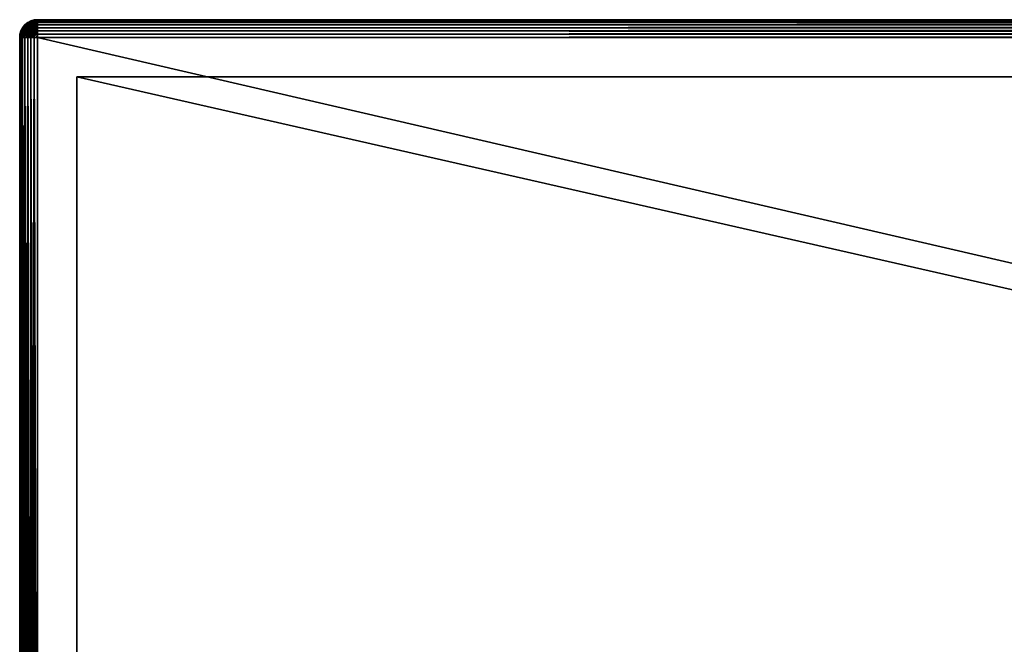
# Model space of a CAD drawing. Header units: centimetres. Extents: x -15 to 183, y -8 to 6.
# Tile 59 of 132: x 77.35 to 80.11, y -6.42 to -4.67. Entities that reach past the tile are written whole.
import ezdxf

# ---------------------------------------------------------------- set-up
doc = ezdxf.new("R2010")
doc.units = ezdxf.units.CM
doc.layers.get('0').update_dxf_attribs({"true_color": 0x5890e1})

msp = doc.modelspace()

# ---------------------------------------------------------------- meshes
at = {"color": 254, "true_color": 0xcad1ee}
mesh = msp.add_polyface(dxfattribs=at)
corners = [(77.4974, -6.763, 23.4932), (77.3537, -6.5349, 23.5239), (77.3537, -6.5295, 23.4549), (77.3537, -6.552, 23.5939), (77.4974, -6.7742, 23.5322), (77.3537, -6.5812, 23.662), (77.4974, -6.7937, 23.5699), (77.3537, -6.6222, 23.7251), (77.3537, -6.6502, 23.1522), (77.4974, -6.821, 23.3064), (77.3537, -6.6135, 23.1963), (77.4037, -8.1695, 20.4549), (77.3946, -4.7195, 20.4558), (77.4037, -4.7195, 20.4549), (77.3948, -4.7104, 20.4566), (77.4037, -4.7195, 20.4549), (77.3946, -4.7195, 20.4558), (77.4037, -4.7104, 20.4558), (77.4037, -4.7011, 20.4585), (77.3952, -4.7011, 20.4592), (77.4037, -4.6921, 20.4631), (77.3961, -4.6921, 20.4638), (77.4037, -4.6841, 20.4696), (77.3973, -4.6841, 20.4702), (77.3987, -4.6776, 20.478), (77.3883, -4.6921, 20.466), (77.3907, -4.6841, 20.4721), (77.3946, -4.7195, 26.4541), (77.4037, -8.1695, 26.4549), (77.4037, -4.7195, 26.4549), (77.4037, -4.7195, 26.4549), (77.3948, -4.7104, 26.4533), (77.3946, -4.7195, 26.4541), (77.4037, -4.7104, 26.4541), (77.3952, -4.7011, 26.4507), (77.4037, -4.7011, 26.4514), (77.3961, -4.6921, 26.4461), (77.4037, -4.6921, 26.4468), (77.3973, -4.6841, 26.4397), (77.4037, -4.6841, 26.4403), (77.4037, -4.6776, 26.4323), (77.3987, -4.6776, 26.4318), (77.3907, -4.6841, 26.4378), (77.3936, -4.6776, 26.4304), (77.3537, -6.53, 23.4333), (77.4974, -6.7595, 23.4549), (77.3537, -6.5295, 23.4549), (77.4974, -6.7937, 23.34), (77.3537, -6.5724, 23.2654), (77.3537, -6.6135, 23.1963), (77.4974, -6.7742, 23.3776), (77.3537, -6.5433, 23.3455), (77.4974, -6.763, 23.4167)]
mesh.append_faces([[corners[k] for k in face] for face in [(0, 1, 2), (0, 3, 1), (4, 5, 3), (6, 7, 5), (8, 9, 10), (11, 12, 13), (14, 15, 16), (14, 17, 15), (14, 18, 17), (19, 18, 14), (19, 20, 18), (21, 20, 19), (21, 22, 20), (23, 22, 21), (24, 22, 23), (25, 23, 21), (26, 24, 23), (27, 28, 29), (30, 31, 32), (33, 31, 30), (33, 34, 31), (35, 34, 33), (35, 36, 34), (37, 36, 35), (37, 38, 36), (39, 38, 37), (40, 38, 39), (40, 41, 38), (42, 36, 38), (38, 43, 42), (44, 45, 46), (47, 48, 49), (50, 51, 48), (52, 44, 51)]], dxfattribs={"color": 254})
mesh = msp.add_polyface(dxfattribs=at)
corners = [(77.358, -4.7011, 20.4965), (77.3619, -4.6921, 20.5049), (77.3626, -4.6921, 20.4973), (77.3572, -4.7011, 20.5049), (77.3554, -4.7104, 20.496), (77.3605, -4.7011, 20.4878), (77.3648, -4.6921, 20.4895), (77.3648, -4.7011, 20.4795), (77.358, -4.7104, 20.4868), (77.3708, -4.7011, 20.4721), (77.3626, -4.7104, 20.478), (77.3687, -4.6921, 20.482), (77.3741, -4.6921, 20.4753), (77.3783, -4.7011, 20.466), (77.3689, -4.7104, 20.4702), (77.3808, -4.6921, 20.4699), (77.3572, -4.7011, 26.4049), (77.3572, -4.7011, 20.5049), (77.3545, -4.7104, 20.5049), (77.3619, -4.6921, 20.5049), (77.3619, -4.6921, 26.4049), (77.3626, -4.6921, 26.4126), (77.3572, -4.7011, 26.4049), (77.358, -4.7011, 26.4134), (77.3619, -4.6921, 26.4049), (77.3689, -4.6841, 26.4114), (77.3783, -4.7011, 26.4439), (77.3741, -4.6921, 26.4345), (77.3708, -4.7011, 26.4378), (77.3808, -4.6921, 26.44), (77.3787, -4.6841, 26.4299), (77.3605, -4.7011, 26.4221), (77.3626, -4.7104, 26.4318), (77.3648, -4.7011, 26.4304), (77.3687, -4.6921, 26.4278), (77.3741, -4.6841, 26.4243), (77.3648, -4.6921, 26.4203), (77.358, -4.7104, 26.423)]
mesh.append_faces([[corners[k] for k in face] for face in [(0, 1, 2), (0, 3, 1), (4, 3, 0), (5, 4, 0), (0, 6, 5), (6, 0, 2), (7, 8, 5), (9, 10, 7), (5, 11, 7), (11, 5, 6), (7, 12, 9), (12, 7, 11), (13, 14, 9), (9, 15, 13), (15, 9, 12), (16, 17, 18), (16, 19, 17), (20, 19, 16), (21, 22, 23), (21, 24, 22), (25, 24, 21), (26, 27, 28), (27, 26, 29), (29, 30, 27), (31, 32, 33), (28, 34, 33), (34, 28, 27), (27, 35, 34), (33, 36, 31), (36, 33, 34), (23, 37, 31), (31, 21, 23), (21, 31, 36)]], dxfattribs={"color": 254})
mesh = msp.add_polyface(dxfattribs=at)
corners = [(77.3689, -4.6841, 20.4985), (77.3763, -4.6776, 20.5049), (77.3768, -4.6776, 20.5), (77.3684, -4.6841, 20.5049), (77.3626, -4.6921, 20.4973), (77.3619, -4.6921, 20.5049), (77.3708, -4.6841, 20.4919), (77.3648, -4.6921, 20.4895), (77.3741, -4.6841, 20.4856), (77.3687, -4.6921, 20.482), (77.3787, -4.6841, 20.4799), (77.3741, -4.6921, 20.4753), (77.3844, -4.6841, 20.4753), (77.3783, -4.6776, 20.4949), (77.3808, -4.6776, 20.49), (77.3844, -4.6776, 20.4856), (77.3684, -4.6841, 26.4049), (77.3619, -4.6921, 20.5049), (77.3619, -4.6921, 26.4049), (77.3684, -4.6841, 20.5049), (77.3763, -4.6776, 20.5049), (77.3763, -4.6776, 26.4049), (77.3853, -4.673, 26.4049), (77.3689, -4.6841, 26.4114), (77.3684, -4.6841, 26.4049), (77.3619, -4.6921, 26.4049), (77.3768, -4.6776, 26.4099), (77.3763, -4.6776, 26.4049), (77.3741, -4.6841, 26.4243), (77.3741, -4.6921, 26.4345), (77.3787, -4.6841, 26.4299), (77.3687, -4.6921, 26.4278), (77.3708, -4.6841, 26.418), (77.3648, -4.6921, 26.4203), (77.3626, -4.6921, 26.4126), (77.3808, -4.6776, 26.4199), (77.3783, -4.6776, 26.415)]
mesh.append_faces([[corners[k] for k in face] for face in [(0, 1, 2), (0, 3, 1), (4, 3, 0), (4, 5, 3), (4, 6, 7), (6, 4, 0), (7, 8, 9), (8, 7, 6), (9, 10, 11), (10, 9, 8), (12, 11, 10), (0, 13, 6), (13, 0, 2), (6, 14, 8), (14, 6, 13), (8, 15, 10), (16, 17, 18), (16, 19, 17), (16, 20, 19), (21, 20, 16), (22, 20, 21), (23, 24, 25), (26, 24, 23), (26, 27, 24), (28, 29, 30), (31, 32, 33), (32, 31, 28), (33, 23, 34), (23, 33, 32), (30, 35, 28), (28, 36, 32), (36, 28, 35), (32, 26, 23), (26, 32, 36)]], dxfattribs={"color": 254})
mesh = msp.add_polyface(dxfattribs=at)
corners = [(77.3866, -4.7011, 20.4617), (77.3768, -4.7104, 20.4638), (77.3783, -4.7011, 20.466), (77.3741, -4.6921, 20.4753), (77.3844, -4.6841, 20.4753), (77.3808, -4.6921, 20.4699), (77.3883, -4.6921, 20.466), (77.3907, -4.6841, 20.4721), (77.3952, -4.7011, 20.4592), (77.3856, -4.7104, 20.4592), (77.3961, -4.6921, 20.4638), (77.3973, -4.6841, 20.4702), (77.3844, -4.6776, 20.4856), (77.3741, -4.6841, 20.4856), (77.3808, -4.6776, 20.49), (77.3787, -4.6841, 20.4799), (77.3887, -4.6776, 20.482), (77.3936, -4.6776, 20.4795), (77.3856, -4.673, 26.4083), (77.3763, -4.6776, 26.4049), (77.3768, -4.6776, 26.4099), (77.3952, -4.7011, 26.4507), (77.3883, -4.6921, 26.4439), (77.3866, -4.7011, 26.4482), (77.3961, -4.6921, 26.4461), (77.3907, -4.6841, 26.4378), (77.3808, -4.6921, 26.44), (77.3783, -4.7011, 26.4439), (77.3844, -4.6841, 26.4345), (77.3787, -4.6841, 26.4299), (77.3887, -4.6776, 26.4278), (77.3936, -4.6776, 26.4304), (77.3936, -4.673, 26.4203), (77.3844, -4.6776, 26.4243), (77.3907, -4.673, 26.418), (77.3808, -4.6776, 26.4199), (77.3883, -4.673, 26.415), (77.3866, -4.673, 26.4117), (77.3783, -4.6776, 26.415)]
mesh.append_faces([[corners[k] for k in face] for face in [(0, 1, 2), (3, 4, 5), (2, 6, 0), (6, 2, 5), (5, 7, 6), (7, 5, 4), (8, 9, 0), (0, 10, 8), (10, 0, 6), (11, 6, 7), (12, 13, 14), (15, 16, 4), (16, 15, 12), (4, 17, 7), (17, 4, 16), (18, 19, 20), (21, 22, 23), (22, 21, 24), (24, 25, 22), (23, 26, 27), (26, 23, 22), (22, 28, 26), (28, 22, 25), (29, 26, 28), (25, 30, 28), (30, 25, 31), (31, 32, 30), (28, 33, 29), (33, 28, 30), (30, 34, 33), (35, 29, 33), (33, 36, 35), (35, 37, 38)]], dxfattribs={"color": 254})
mesh = msp.add_polyface(dxfattribs=at)
corners = [(77.3856, -4.673, 20.5016), (77.3946, -4.6703, 20.5049), (77.3948, -4.6703, 20.5033), (77.3853, -4.673, 20.5049), (77.3768, -4.6776, 20.5), (77.3763, -4.6776, 20.5049), (77.3866, -4.673, 20.4982), (77.3783, -4.6776, 20.4949), (77.3952, -4.6703, 20.5016), (77.3883, -4.673, 20.4949), (77.3808, -4.6776, 20.49), (77.3907, -4.673, 20.4919), (77.3844, -4.6776, 20.4856), (77.3961, -4.6703, 20.5), (77.3973, -4.6703, 20.4985), (77.3936, -4.673, 20.4895), (77.3887, -4.6776, 20.482), (77.3969, -4.673, 20.4878), (77.3936, -4.6776, 20.4795), (77.3853, -4.673, 20.5049), (77.3946, -4.6703, 26.4049), (77.3946, -4.6703, 20.5049), (77.3853, -4.673, 26.4049), (77.3763, -4.6776, 20.5049), (77.3856, -4.673, 26.4083), (77.3853, -4.673, 26.4049), (77.3763, -4.6776, 26.4049), (77.3948, -4.6703, 26.4066), (77.3946, -4.6703, 26.4049), (77.3907, -4.673, 26.418), (77.3887, -4.6776, 26.4278), (77.3936, -4.673, 26.4203), (77.3883, -4.673, 26.415), (77.3844, -4.6776, 26.4243), (77.3866, -4.673, 26.4117), (77.3808, -4.6776, 26.4199), (77.3961, -4.6703, 26.4099), (77.3952, -4.6703, 26.4083), (77.3783, -4.6776, 26.415), (77.3768, -4.6776, 26.4099)]
mesh.append_faces([[corners[k] for k in face] for face in [(0, 1, 2), (0, 3, 1), (4, 3, 0), (4, 5, 3), (4, 6, 7), (6, 4, 0), (0, 8, 6), (8, 0, 2), (7, 9, 10), (9, 7, 6), (10, 11, 12), (11, 10, 9), (6, 13, 9), (13, 6, 8), (9, 14, 11), (12, 15, 16), (15, 12, 11), (16, 17, 18), (17, 16, 15), (19, 20, 21), (22, 19, 23), (20, 19, 22), (24, 25, 26), (27, 25, 24), (27, 28, 25), (29, 30, 31), (32, 33, 29), (34, 35, 32), (29, 36, 32), (32, 37, 34), (38, 24, 39), (24, 38, 34), (34, 27, 24), (27, 34, 37)]], dxfattribs={"color": 254})
mesh = msp.add_polyface(dxfattribs=at)
corners = [(77.3973, -4.6703, 20.4985), (77.4037, -4.6695, 20.5049), (77.3987, -4.6703, 20.4973), (77.3961, -4.6703, 20.5), (77.4037, -4.6695, 20.5049), (77.3952, -4.6703, 20.5016), (77.4037, -4.6695, 20.5049), (77.3948, -4.6703, 20.5033), (77.4037, -4.6695, 20.5049), (77.4037, -4.6695, 20.5049), (77.3946, -4.6703, 20.5049), (77.4037, -4.6695, 20.5049), (77.3883, -4.673, 20.4949), (77.3907, -4.673, 20.4919), (77.3936, -4.673, 20.4895), (77.4004, -4.6703, 20.4965), (77.3969, -4.673, 20.4878), (77.3987, -4.6776, 20.478), (77.3907, -4.6841, 20.4721), (77.3936, -4.6776, 20.4795), (77.4004, -4.673, 20.4868), (77.4021, -4.6703, 20.496), (77.3946, -4.6703, 20.5049), (77.3946, -4.6703, 26.4049), (77.4037, -4.6695, 20.5049), (77.4037, -4.6695, 26.4049), (77.3973, -4.6703, 26.4114), (77.3987, -4.6703, 26.4126), (77.4037, -4.6695, 26.4049), (77.3961, -4.6703, 26.4099), (77.4037, -4.6695, 26.4049), (77.3952, -4.6703, 26.4083), (77.4037, -4.6695, 26.4049), (77.3948, -4.6703, 26.4066), (77.3946, -4.6703, 26.4049), (77.3936, -4.6776, 26.4304), (77.3973, -4.6841, 26.4397), (77.3987, -4.6776, 26.4318), (77.3969, -4.673, 26.4221), (77.4004, -4.673, 26.423), (77.4004, -4.6703, 26.4134), (77.3936, -4.673, 26.4203), (77.3907, -4.673, 26.418), (77.3883, -4.673, 26.415)]
mesh.append_faces([[corners[k] for k in face] for face in [(0, 1, 2), (3, 4, 0), (5, 6, 3), (7, 8, 5), (9, 10, 11), (7, 10, 9), (0, 12, 3), (13, 2, 14), (2, 13, 0), (14, 15, 16), (15, 14, 2), (17, 18, 19), (19, 20, 17), (20, 19, 16), (16, 21, 20), (21, 16, 15), (22, 23, 24), (25, 26, 27), (28, 29, 26), (30, 31, 29), (32, 33, 31), (32, 34, 33), (35, 36, 37), (37, 38, 35), (38, 37, 39), (39, 40, 38), (41, 35, 38), (38, 27, 41), (27, 38, 40), (41, 26, 42), (26, 41, 27), (29, 42, 26), (31, 43, 29)]], dxfattribs={"color": 254})
mesh = msp.add_polyface(dxfattribs=at)
corners = [(77.3987, -4.6776, 20.478), (77.4037, -4.6776, 20.4776), (77.4037, -4.6841, 20.4696), (77.4004, -4.673, 20.4868), (77.4037, -4.673, 20.4865), (77.4021, -4.6703, 20.496), (77.4037, -4.6703, 20.4958), (77.4037, -4.6695, 20.5049), (77.4037, -4.6695, 20.5049), (77.4037, -4.6695, 20.5049), (77.4004, -4.6703, 20.4965), (77.4037, -4.6695, 20.5049), (77.3987, -4.6703, 20.4973), (77.4037, -4.6695, 20.5049), (77.3973, -4.6703, 20.4985), (77.4037, -4.6695, 20.5049), (77.3961, -4.6703, 20.5), (77.4037, -4.6695, 20.5049), (77.3952, -4.6703, 20.5016), (77.4037, -4.6695, 20.5049), (77.3948, -4.6703, 20.5033), (77.4037, -4.6695, 20.5049), (77.4037, -4.6695, 20.5049), (77.3946, -4.6703, 26.4049), (77.4037, -4.6695, 26.4049), (77.3946, -4.6703, 26.4049), (77.4037, -4.6695, 26.4049), (77.4037, -4.6695, 26.4049), (77.4037, -4.6695, 26.4049), (77.4037, -4.6776, 26.4323), (77.4004, -4.673, 26.423), (77.3987, -4.6776, 26.4318), (77.4037, -4.673, 26.4233), (77.4021, -4.6703, 26.4139), (77.4037, -4.6703, 26.414), (77.4037, -4.6695, 26.4049), (77.4037, -4.6695, 26.4049), (77.4037, -4.6695, 26.4049), (77.4004, -4.6703, 26.4134), (77.4037, -4.6695, 26.4049), (77.3987, -4.6703, 26.4126), (77.4037, -4.6695, 26.4049), (77.4037, -4.6695, 26.4049), (77.3973, -4.6703, 26.4114), (77.4037, -4.6695, 26.4049), (77.3961, -4.6703, 26.4099), (77.3952, -4.6703, 26.4083)]
mesh.append_faces([[corners[k] for k in face] for face in [(0, 1, 2), (3, 1, 0), (3, 4, 1), (5, 4, 3), (5, 6, 4), (6, 7, 8), (5, 7, 6), (5, 9, 7), (10, 9, 5), (10, 11, 9), (12, 11, 10), (12, 13, 11), (14, 15, 13), (16, 17, 15), (18, 19, 17), (20, 21, 19), (22, 23, 24), (25, 26, 27), (25, 27, 28), (29, 30, 31), (32, 30, 29), (32, 33, 30), (34, 33, 32), (35, 33, 34), (36, 33, 35), (37, 33, 36), (37, 38, 33), (39, 38, 37), (39, 40, 38), (41, 40, 39), (42, 43, 41), (44, 45, 42), (26, 46, 44), (38, 30, 33)]], dxfattribs={"color": 254})
mesh = msp.add_polyface(dxfattribs=at)
corners = [(77.5137, -4.8295, 26.2949), (92.1937, -4.8295, 20.6149), (92.1937, -4.8295, 26.2949), (77.5137, -4.8295, 20.6149), (77.5137, -4.8295, 20.6149), (77.5137, -6.7946, 23.3387), (77.5137, -6.8203, 23.3071), (77.5137, -4.8295, 26.2949), (77.5137, -6.7758, 23.3738), (77.5137, -6.7637, 23.4132), (77.5137, -6.7595, 23.4549), (77.5137, -6.7637, 23.4967), (77.5137, -6.7758, 23.5361), (77.5137, -6.7946, 23.5712), (77.4037, -4.7195, 20.4549), (92.3037, -8.1695, 20.4549), (77.4037, -8.1695, 20.4549), (77.5137, -4.8295, 20.6149), (92.1937, -8.1695, 20.6149), (92.1937, -4.8295, 20.6149), (77.5137, -8.1695, 20.6149), (92.1937, -4.8295, 26.2949), (77.5137, -8.1695, 26.2949), (77.5137, -4.8295, 26.2949), (77.5137, -8.1695, 20.6149), (77.4037, -8.1695, 20.4549), (92.1937, -8.1695, 20.6149), (77.5137, -8.1695, 26.2949), (92.3037, -8.1695, 26.4549), (77.4037, -8.1695, 26.4549), (92.3037, -4.6695, 20.5049), (77.4037, -4.6703, 20.4958), (77.4037, -4.6695, 20.5049), (77.4037, -4.7104, 20.4558), (92.3037, -4.7104, 20.4558), (77.4037, -4.7195, 20.4549), (77.4037, -4.7011, 20.4585), (77.4037, -4.6921, 20.4631), (92.3037, -4.6921, 20.4631), (77.4037, -4.6841, 20.4696), (92.3037, -4.6841, 20.4696), (77.4037, -4.6776, 20.4776), (92.3037, -4.6776, 20.4776), (77.4037, -4.673, 20.4865), (92.3037, -4.673, 20.4865), (92.3037, -4.6703, 20.4958), (77.4037, -4.6695, 26.4049), (92.3037, -4.6695, 20.5049), (77.4037, -4.6695, 20.5049), (77.4037, -8.1695, 26.4549), (92.3037, -4.7195, 26.4549), (77.4037, -4.7195, 26.4549), (77.4037, -4.6841, 26.4403), (92.3037, -4.6776, 26.4323), (77.4037, -4.6776, 26.4323), (77.4037, -4.6703, 26.414), (92.3037, -4.6703, 26.414), (77.4037, -4.6695, 26.4049), (77.4037, -4.673, 26.4233), (92.3037, -4.673, 26.4233), (92.3037, -4.7104, 26.4541), (77.4037, -4.7104, 26.4541), (77.4037, -4.7195, 26.4549), (92.3037, -4.7011, 26.4514), (77.4037, -4.7011, 26.4514), (92.3037, -4.6921, 26.4468), (77.4037, -4.6921, 26.4468), (92.3037, -4.6841, 26.4403)]
mesh.append_faces([[corners[k] for k in face] for face in [(0, 1, 2), (1, 0, 3), (4, 5, 6), (7, 5, 4), (7, 8, 5), (7, 9, 8), (7, 10, 9), (7, 11, 10), (7, 12, 11), (7, 13, 12), (14, 15, 16), (17, 18, 19), (18, 17, 20), (21, 22, 23), (24, 25, 26), (27, 28, 29), (30, 31, 32), (33, 34, 35), (36, 34, 33), (37, 38, 36), (39, 40, 37), (41, 42, 39), (43, 44, 41), (31, 45, 43), (46, 47, 48), (49, 50, 51), (52, 53, 54), (55, 56, 57), (58, 56, 55), (54, 59, 58), (60, 61, 62), (63, 64, 61), (65, 66, 64), (67, 52, 66)]], dxfattribs={"color": 254})
mesh = msp.add_polyface(dxfattribs=at)
corners = [(92.1937, -6.7946, 23.3387), (92.1937, -8.1695, 20.6149), (92.1937, -6.8203, 23.3071), (92.1937, -4.8295, 26.2949), (92.1937, -4.8295, 20.6149), (92.1937, -8.1695, 23.6649), (92.1937, -8.1695, 26.2949), (92.1937, -6.9695, 23.6649), (92.1937, -6.9295, 23.6611), (92.1937, -6.8897, 23.6492), (92.1937, -6.8526, 23.6294), (92.1937, -6.9695, 23.2449), (92.1937, -8.1695, 23.2449), (92.1937, -6.8203, 23.6028), (92.1937, -6.7946, 23.5712), (92.1937, -6.7758, 23.5361), (92.3037, -8.1695, 20.4549), (77.4037, -4.7195, 20.4549), (92.3037, -4.7195, 20.4549), (77.5137, -8.1695, 26.2949), (92.1937, -4.8295, 26.2949), (92.1937, -8.1695, 26.2949), (92.1937, -8.1695, 20.6149), (77.4037, -8.1695, 20.4549), (92.3037, -8.1695, 20.4549), (92.1937, -8.1695, 26.2949), (92.3037, -8.1695, 26.4549), (77.5137, -8.1695, 26.2949), (77.4037, -4.7195, 20.4549), (92.3037, -4.7104, 20.4558), (92.3037, -4.7195, 20.4549), (77.4037, -4.7011, 20.4585), (92.3037, -4.7011, 20.4585), (92.3037, -4.6921, 20.4631), (77.4037, -4.6921, 20.4631), (92.3037, -4.6841, 20.4696), (77.4037, -4.6841, 20.4696), (92.3037, -4.6776, 20.4776), (77.4037, -4.6776, 20.4776), (92.3037, -4.673, 20.4865), (77.4037, -4.673, 20.4865), (92.3037, -4.6703, 20.4958), (77.4037, -4.6703, 20.4958), (92.3037, -4.6695, 20.5049), (92.3037, -4.6695, 20.5049), (77.4037, -4.6695, 26.4049), (92.3037, -4.6695, 26.4049), (92.3037, -4.7195, 26.4549), (77.4037, -8.1695, 26.4549), (92.3037, -8.1695, 26.4549), (77.4037, -4.6695, 26.4049), (92.3037, -4.6703, 26.414), (92.3037, -4.6695, 26.4049), (77.4037, -4.673, 26.4233), (92.3037, -4.673, 26.4233), (77.4037, -4.6776, 26.4323), (92.3037, -4.6776, 26.4323), (92.3037, -4.7104, 26.4541), (77.4037, -4.7195, 26.4549), (92.3037, -4.7195, 26.4549), (92.3037, -4.7011, 26.4514), (77.4037, -4.7104, 26.4541), (92.3037, -4.6921, 26.4468), (77.4037, -4.7011, 26.4514), (92.3037, -4.6841, 26.4403), (77.4037, -4.6921, 26.4468), (77.4037, -4.6841, 26.4403)]
mesh.append_faces([[corners[k] for k in face] for face in [(0, 1, 2), (1, 3, 4), (3, 5, 6), (3, 7, 5), (3, 8, 7), (3, 9, 8), (3, 10, 9), (11, 1, 12), (3, 13, 10), (3, 14, 13), (3, 15, 14), (16, 17, 18), (19, 20, 21), (22, 23, 24), (25, 26, 27), (28, 29, 30), (31, 32, 29), (31, 33, 32), (34, 35, 33), (36, 37, 35), (38, 39, 37), (40, 41, 39), (42, 43, 41), (44, 45, 46), (47, 48, 49), (50, 51, 52), (53, 54, 51), (55, 56, 54), (57, 58, 59), (60, 61, 57), (62, 63, 60), (64, 65, 62), (56, 66, 64)]], dxfattribs={"color": 254})
mesh = msp.add_polyface(dxfattribs=at)
corners = [(77.3572, -4.7011, 20.5049), (77.3554, -4.7104, 20.496), (77.3545, -4.7104, 20.5049), (77.3545, -4.7195, 20.4958), (77.358, -4.7104, 20.4868), (77.3572, -4.7195, 20.4865), (77.3626, -4.7104, 20.478), (77.3619, -4.7195, 20.4776), (77.3689, -4.7104, 20.4702), (77.3684, -4.7195, 20.4696), (77.3768, -4.7104, 20.4638), (77.3763, -4.7195, 20.4631), (77.3856, -4.7104, 20.4592), (77.3853, -4.7195, 20.4585), (77.3948, -4.7104, 20.4566), (77.3946, -4.7195, 20.4558), (77.3605, -4.7011, 20.4878), (77.3648, -4.7011, 20.4795), (77.3708, -4.7011, 20.4721), (77.3783, -4.7011, 20.466), (77.3866, -4.7011, 20.4617), (77.3952, -4.7011, 20.4592), (77.3545, -4.7104, 26.4049), (77.3545, -4.7104, 20.5049), (77.3537, -4.7195, 20.5049), (77.3572, -4.7011, 26.4049), (77.358, -4.7011, 26.4134), (77.3545, -4.7104, 26.4049), (77.3554, -4.7104, 26.4139), (77.3572, -4.7011, 26.4049), (77.3572, -4.7195, 26.4233), (77.358, -4.7104, 26.423), (77.3619, -4.7195, 26.4323), (77.3626, -4.7104, 26.4318), (77.3684, -4.7195, 26.4403), (77.3689, -4.7104, 26.4397), (77.3763, -4.7195, 26.4468), (77.3768, -4.7104, 26.4461), (77.3856, -4.7104, 26.4507), (77.3853, -4.7195, 26.4514), (77.3948, -4.7104, 26.4533), (77.3866, -4.7011, 26.4482), (77.3952, -4.7011, 26.4507), (77.3783, -4.7011, 26.4439), (77.3708, -4.7011, 26.4378), (77.3648, -4.7011, 26.4304), (77.3605, -4.7011, 26.4221)]
mesh.append_faces([[corners[k] for k in face] for face in [(0, 1, 2), (1, 3, 2), (4, 5, 1), (6, 7, 4), (8, 9, 6), (10, 11, 8), (12, 13, 10), (14, 15, 12), (1, 16, 4), (4, 17, 6), (6, 18, 8), (8, 19, 10), (10, 20, 12), (12, 21, 14), (22, 23, 24), (25, 23, 22), (26, 27, 28), (26, 29, 27), (30, 31, 28), (32, 33, 31), (34, 35, 33), (36, 37, 35), (36, 38, 37), (39, 40, 38), (40, 41, 38), (41, 40, 42), (38, 43, 37), (43, 38, 41), (37, 44, 35), (44, 37, 43), (35, 45, 33), (45, 35, 44), (33, 46, 31), (31, 26, 28)]], dxfattribs={"color": 254})
mesh = msp.add_polyface(dxfattribs=at)
corners = [(77.3537, -4.7195, 20.5049), (77.3537, -6.5812, 23.662), (77.3537, -4.7195, 26.4049), (77.3537, -6.5295, 23.4549), (77.3537, -6.5349, 23.5239), (77.3537, -6.53, 23.4333), (77.3545, -4.7195, 20.4958), (77.3545, -8.1695, 20.4958), (77.3537, -4.7195, 20.5049), (77.3572, -4.7195, 20.4865), (77.3619, -4.7195, 20.4776), (77.3572, -8.1695, 20.4865), (77.3684, -4.7195, 20.4696), (77.3619, -8.1695, 20.4776), (77.3763, -4.7195, 20.4631), (77.3684, -8.1695, 20.4696), (77.3853, -4.7195, 20.4585), (77.3853, -8.1695, 20.4585), (77.3946, -4.7195, 20.4558), (77.3545, -4.7104, 20.5049), (77.3545, -4.7195, 20.4958), (77.3537, -4.7195, 20.5049), (77.3554, -4.7104, 20.496), (77.3572, -4.7195, 20.4865), (77.358, -4.7104, 20.4868), (77.3619, -4.7195, 20.4776), (77.3626, -4.7104, 20.478), (77.3684, -4.7195, 20.4696), (77.3689, -4.7104, 20.4702), (77.3763, -4.7195, 20.4631), (77.3768, -4.7104, 20.4638), (77.3853, -4.7195, 20.4585), (77.3856, -4.7104, 20.4592), (77.3946, -4.7195, 20.4558), (77.3545, -8.1695, 26.414), (77.3545, -4.7195, 26.414), (77.3537, -4.7195, 26.4049), (77.3572, -8.1695, 26.4233), (77.3572, -4.7195, 26.4233), (77.3619, -8.1695, 26.4323), (77.3619, -4.7195, 26.4323), (77.3684, -8.1695, 26.4403), (77.3684, -4.7195, 26.4403), (77.3763, -8.1695, 26.4468), (77.3763, -4.7195, 26.4468), (77.3853, -8.1695, 26.4514), (77.3853, -4.7195, 26.4514), (77.3946, -8.1695, 26.4541), (77.3946, -4.7195, 26.4541), (77.3545, -4.7104, 26.4049), (77.3537, -4.7195, 20.5049), (77.3537, -4.7195, 26.4049), (77.3545, -4.7195, 26.414), (77.3545, -4.7104, 26.4049), (77.3537, -4.7195, 26.4049), (77.3554, -4.7104, 26.4139), (77.3572, -4.7195, 26.4233), (77.3619, -4.7195, 26.4323), (77.358, -4.7104, 26.423), (77.3684, -4.7195, 26.4403), (77.3626, -4.7104, 26.4318), (77.3763, -4.7195, 26.4468), (77.3689, -4.7104, 26.4397), (77.3853, -4.7195, 26.4514), (77.3856, -4.7104, 26.4507), (77.3946, -4.7195, 26.4541), (77.3948, -4.7104, 26.4533)]
mesh.append_faces([[corners[k] for k in face] for face in [(0, 1, 2), (0, 3, 4), (0, 5, 3), (6, 7, 8), (9, 7, 6), (10, 11, 9), (12, 13, 10), (14, 15, 12), (16, 17, 14), (18, 17, 16), (19, 20, 21), (22, 23, 20), (24, 25, 23), (26, 27, 25), (28, 29, 27), (30, 31, 29), (32, 33, 31), (34, 35, 36), (37, 38, 35), (39, 40, 38), (41, 42, 40), (43, 44, 42), (45, 46, 44), (47, 48, 46), (49, 50, 51), (52, 53, 54), (52, 55, 53), (56, 55, 52), (57, 58, 56), (59, 60, 57), (61, 62, 59), (63, 64, 61), (65, 66, 63)]], dxfattribs={"color": 254})
mesh = msp.add_polyface(dxfattribs=at)
corners = [(77.3537, -7.2701, 23.7763), (77.4322, -7.2034, 23.6649), (77.3537, -7.3185, 23.7229), (77.3999, -7.2693, 23.6649), (77.3537, -7.3561, 23.6649), (77.472, -7.1065, 23.6649), (77.3537, -7.2119, 23.8222), (77.3537, -7.1458, 23.8581), (77.4553, -7.1507, 23.6649), (77.3999, -7.2693, 23.2449), (77.3537, -7.2944, 23.1583), (77.3537, -7.3284, 23.2005), (77.3537, -7.3561, 23.2449), (77.3537, -7.2089, 23.0858), (77.472, -7.1065, 23.2449), (77.3537, -7.1588, 23.0578), (77.3537, -7.2544, 23.1196), (77.4553, -7.1507, 23.2449), (77.4322, -7.2034, 23.2449), (77.3545, -8.1695, 20.4958), (77.4037, -8.1695, 20.4549), (77.3537, -8.1695, 20.5049), (77.3572, -8.1695, 20.4865), (77.3619, -8.1695, 20.4776), (77.3684, -8.1695, 20.4696), (77.3763, -8.1695, 20.4631), (77.3853, -8.1695, 20.4585), (77.3537, -8.1695, 26.4049), (77.3537, -7.3561, 23.6649), (77.3537, -8.1695, 23.6649), (77.3537, -7.3185, 23.7229), (77.3537, -7.2701, 23.7763), (77.3537, -7.2119, 23.8222), (77.3537, -7.3561, 23.2449), (77.3537, -8.1695, 20.5049), (77.3537, -8.1695, 23.2449), (77.3537, -7.3284, 23.2005), (77.3537, -7.2944, 23.1583), (77.3537, -7.2544, 23.1196), (77.3853, -8.1695, 20.4585), (77.3946, -4.7195, 20.4558), (77.3946, -8.1695, 20.4558), (77.3537, -4.7195, 20.5049), (77.3545, -8.1695, 20.4958), (77.3537, -8.1695, 20.5049), (77.3572, -4.7195, 20.4865), (77.3572, -8.1695, 20.4865), (77.3545, -8.1695, 26.414), (77.3537, -4.7195, 26.4049), (77.3537, -8.1695, 26.4049), (77.3572, -8.1695, 26.4233), (77.3545, -4.7195, 26.414), (77.3619, -8.1695, 26.4323), (77.3572, -4.7195, 26.4233), (77.3684, -8.1695, 26.4403), (77.3619, -4.7195, 26.4323), (77.3763, -8.1695, 26.4468), (77.3684, -4.7195, 26.4403), (77.3853, -8.1695, 26.4514), (77.3763, -4.7195, 26.4468), (77.3946, -8.1695, 26.4541), (77.3853, -4.7195, 26.4514)]
mesh.append_faces([[corners[k] for k in face] for face in [(0, 1, 2), (2, 3, 4), (5, 6, 7), (8, 0, 6), (9, 10, 11), (9, 11, 12), (13, 14, 15), (16, 17, 13), (10, 18, 16), (19, 20, 21), (22, 20, 19), (23, 20, 22), (24, 20, 23), (25, 20, 24), (26, 20, 25), (27, 28, 29), (27, 30, 28), (27, 31, 30), (27, 32, 31), (33, 34, 35), (36, 34, 33), (37, 34, 36), (38, 34, 37), (39, 40, 41), (42, 43, 44), (45, 46, 43), (47, 48, 49), (50, 51, 47), (52, 53, 50), (54, 55, 52), (56, 57, 54), (58, 59, 56), (60, 61, 58)]], dxfattribs={"color": 254})
mesh = msp.add_polyface(dxfattribs=at)
corners = [(77.3537, -6.5724, 23.2654), (77.3537, -4.7195, 20.5049), (77.3537, -6.6135, 23.1963), (77.3537, -4.7195, 26.4049), (77.3537, -7.2119, 23.8222), (77.3537, -8.1695, 26.4049), (77.3537, -7.1458, 23.8581), (77.3537, -7.0745, 23.8822), (77.3537, -7.0013, 23.8938), (77.3537, -6.9293, 23.8931), (77.3537, -6.8611, 23.8814), (77.3537, -6.7957, 23.8592), (77.3537, -6.732, 23.8254), (77.3537, -6.6732, 23.7803), (77.3537, -7.2544, 23.1196), (77.3537, -8.1695, 20.5049), (77.3537, -7.2089, 23.0858), (77.3537, -7.1588, 23.0578), (77.3537, -7.1055, 23.0365), (77.3537, -7.0502, 23.0224), (77.3537, -6.9944, 23.0156), (77.3537, -6.9394, 23.016), (77.3537, -6.8865, 23.0228), (77.3537, -6.8362, 23.0356), (77.3537, -6.7864, 23.0548), (77.3537, -6.7379, 23.0808), (77.3537, -6.6921, 23.1134), (77.3537, -6.6502, 23.1522), (77.3537, -6.6222, 23.7251), (77.3537, -6.5812, 23.662), (77.3537, -6.552, 23.5939), (77.3537, -6.5349, 23.5239), (77.3537, -6.5433, 23.3455), (77.3537, -6.53, 23.4333), (77.3619, -4.7195, 20.4776), (77.3619, -8.1695, 20.4776), (77.3572, -8.1695, 20.4865), (77.3684, -4.7195, 20.4696), (77.3684, -8.1695, 20.4696), (77.3763, -4.7195, 20.4631), (77.3763, -8.1695, 20.4631), (77.3853, -8.1695, 20.4585)]
mesh.append_faces([[corners[k] for k in face] for face in [(0, 1, 2), (3, 4, 5), (3, 6, 4), (3, 7, 6), (3, 8, 7), (3, 9, 8), (3, 10, 9), (3, 11, 10), (3, 12, 11), (3, 13, 12), (14, 1, 15), (16, 1, 14), (17, 1, 16), (18, 1, 17), (19, 1, 18), (20, 1, 19), (21, 1, 20), (22, 1, 21), (23, 1, 22), (24, 1, 23), (25, 1, 24), (26, 1, 25), (27, 1, 26), (3, 28, 13), (2, 1, 27), (3, 29, 28), (1, 30, 29), (1, 31, 30), (1, 32, 33), (1, 0, 32), (34, 35, 36), (37, 38, 35), (39, 40, 38), (39, 41, 40)]], dxfattribs={"color": 254})
mesh = msp.add_polyface(dxfattribs=at)
corners = [(77.4974, -6.821, 23.6034), (77.3537, -6.6732, 23.7803), (77.3537, -6.6222, 23.7251), (77.4974, -6.837, 23.6178), (77.3537, -6.732, 23.8254), (77.4974, -6.8922, 23.6502), (77.3537, -6.7957, 23.8592), (77.3537, -6.8611, 23.8814), (77.4974, -6.9313, 23.6614), (77.3537, -6.9293, 23.8931), (77.4974, -6.9695, 23.6649), (77.3537, -7.0013, 23.8938), (77.4915, -7.0334, 23.6649), (77.3537, -7.0745, 23.8822), (77.4837, -7.0681, 23.6649), (77.3537, -7.1458, 23.8581), (77.3537, -7.3185, 23.7229), (77.4322, -7.2034, 23.6649), (77.3999, -7.2693, 23.6649), (77.3537, -7.2701, 23.7763), (77.4553, -7.1507, 23.6649), (77.3537, -6.6921, 23.1134), (77.4974, -6.821, 23.3064), (77.3537, -6.6502, 23.1522), (77.3537, -6.7379, 23.0808), (77.4974, -6.8546, 23.2792), (77.3537, -6.7864, 23.0548), (77.4974, -6.8922, 23.2597), (77.3537, -6.8362, 23.0356), (77.3537, -6.8865, 23.0228), (77.4974, -6.9313, 23.2484), (77.3537, -6.9394, 23.016), (77.3537, -6.9944, 23.0156), (77.496, -7.0009, 23.2449), (77.3537, -7.0502, 23.0224), (77.3537, -7.1055, 23.0365), (77.4915, -7.0334, 23.2449), (77.3537, -7.1588, 23.0578), (77.4837, -7.0681, 23.2449), (77.3537, -7.2544, 23.1196), (77.4322, -7.2034, 23.2449), (77.4553, -7.1507, 23.2449), (77.3537, -7.2944, 23.1583), (77.3999, -7.2693, 23.2449), (77.5137, -8.1695, 23.2449), (77.3537, -7.3561, 23.2449), (77.3537, -8.1695, 23.2449), (77.3537, -7.3561, 23.6649), (77.5137, -8.1695, 23.6649), (77.3537, -8.1695, 23.6649), (77.4037, -8.1695, 20.4549), (77.3853, -8.1695, 20.4585), (77.3946, -8.1695, 20.4558), (77.3537, -8.1695, 20.5049), (77.5137, -8.1695, 23.2449), (77.3537, -8.1695, 23.2449), (77.5137, -8.1695, 26.2949), (77.3537, -8.1695, 26.4049), (77.3537, -8.1695, 23.6649), (77.3545, -8.1695, 26.414), (77.3572, -8.1695, 26.4233), (77.3619, -8.1695, 26.4323), (77.3684, -8.1695, 26.4403), (77.3946, -8.1695, 20.4558), (77.3946, -4.7195, 20.4558), (77.4037, -8.1695, 20.4549), (77.4037, -8.1695, 26.4549), (77.3946, -4.7195, 26.4541), (77.3946, -8.1695, 26.4541)]
mesh.append_faces([[corners[k] for k in face] for face in [(0, 1, 2), (3, 4, 1), (5, 6, 4), (5, 7, 6), (8, 9, 7), (10, 11, 9), (12, 13, 11), (14, 15, 13), (16, 17, 18), (17, 19, 20), (21, 22, 23), (24, 25, 21), (26, 27, 24), (28, 27, 26), (29, 30, 28), (31, 30, 29), (32, 33, 31), (34, 33, 32), (35, 36, 34), (37, 38, 35), (39, 40, 41), (42, 43, 40), (44, 45, 46), (47, 48, 49), (50, 51, 52), (53, 54, 55), (56, 57, 58), (56, 59, 57), (56, 60, 59), (56, 61, 60), (56, 62, 61), (63, 64, 65), (66, 67, 68)]], dxfattribs={"color": 254})
mesh = msp.add_polyface(dxfattribs=at)
corners = [(77.5137, -6.7946, 23.5712), (77.5137, -4.8295, 26.2949), (77.5137, -6.8203, 23.6028), (77.5137, -8.1695, 20.6149), (77.5137, -6.9695, 23.2449), (77.5137, -8.1695, 23.2449), (77.5137, -4.8295, 20.6149), (77.5137, -6.9295, 23.2488), (77.5137, -6.8897, 23.2607), (77.5137, -6.8526, 23.2805), (77.5137, -6.9695, 23.6649), (77.5137, -8.1695, 26.2949), (77.5137, -8.1695, 23.6649), (77.5137, -6.9295, 23.6611), (77.5137, -6.8897, 23.6492), (77.5137, -6.8526, 23.6294), (77.5137, -6.8203, 23.3071), (77.4974, -6.9695, 23.2449), (77.5137, -8.1695, 23.2449), (77.5137, -6.9695, 23.2449), (77.5137, -6.9295, 23.2488), (77.4974, -6.9695, 23.2449), (77.5137, -6.9695, 23.2449), (77.5137, -6.8897, 23.2607), (77.4974, -6.8922, 23.2597), (77.5137, -6.8526, 23.2805), (77.4974, -6.8546, 23.2792), (77.5137, -6.8203, 23.3071), (77.4974, -6.821, 23.3064), (77.5137, -6.7946, 23.3387), (77.4974, -6.7996, 23.3315), (77.5137, -6.7758, 23.3738), (77.4974, -6.7937, 23.34), (77.5137, -6.7637, 23.4132), (77.4974, -6.7742, 23.3776), (77.5137, -6.7595, 23.4549), (77.4974, -6.763, 23.4167), (77.5137, -6.7637, 23.4967), (77.4974, -6.763, 23.4932), (77.5137, -6.7758, 23.5361), (77.4974, -6.7742, 23.5322), (77.5137, -6.7946, 23.5712), (77.4974, -6.7937, 23.5699), (77.5137, -6.8203, 23.6028), (77.4974, -6.821, 23.6034), (77.5137, -6.8526, 23.6294), (77.5137, -6.8897, 23.6492), (77.4974, -6.8546, 23.6307), (77.4974, -6.8922, 23.6502), (77.5137, -6.9295, 23.6611), (77.4974, -6.9313, 23.6614), (77.5137, -6.9695, 23.6649), (77.5137, -8.1695, 23.6649), (77.4974, -6.9695, 23.6649), (77.5137, -6.9695, 23.6649)]
mesh.append_faces([[corners[k] for k in face] for face in [(0, 1, 2), (3, 4, 5), (6, 4, 3), (6, 7, 4), (6, 8, 7), (6, 9, 8), (10, 11, 12), (10, 1, 11), (13, 1, 10), (14, 1, 13), (15, 1, 14), (2, 1, 15), (6, 16, 9), (17, 18, 19), (20, 21, 22), (23, 24, 20), (25, 26, 23), (27, 28, 25), (29, 30, 27), (31, 32, 29), (33, 34, 31), (35, 36, 33), (37, 38, 35), (39, 40, 37), (41, 42, 39), (43, 44, 41), (45, 44, 43), (46, 47, 45), (46, 48, 47), (49, 48, 46), (49, 50, 48), (51, 50, 49), (52, 53, 54)]], dxfattribs={"color": 254})

doc.saveas('drawing.dxf')
